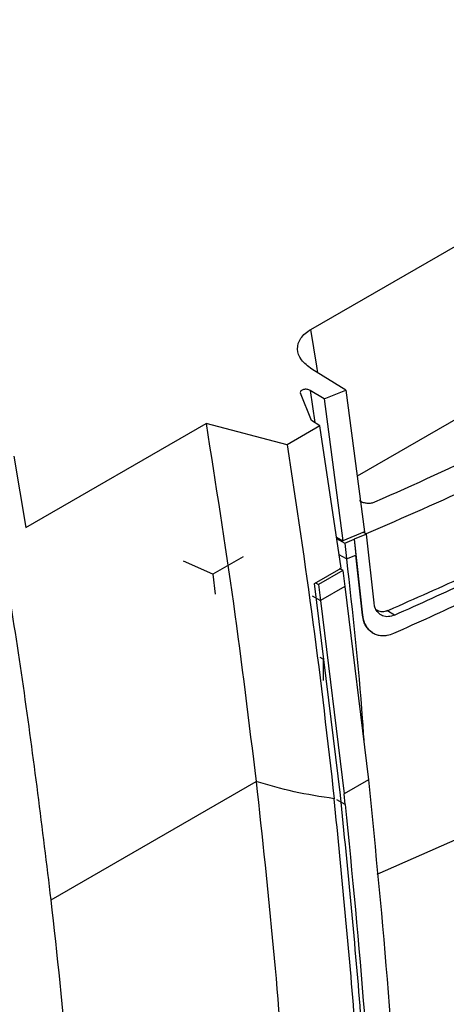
# Model space of a CAD drawing. Extents: x 594 to 1520, y 236 to 1207.
# Tile 33 of 71: x 739 to 776, y 1020 to 1105. Entities that reach past the tile are written whole.
import ezdxf

# ---------------------------------------------------------------- set-up
doc = ezdxf.new("R2010")
doc.units = 0
doc.header["$LTSCALE"] = 5
doc.layers.get('0').update_dxf_attribs({"linetype": 'CONTINUOUS'})

msp = doc.modelspace()

# ---------------------------------------------------------------- linework, layer by layer
at = {"color": 7, "linetype": 'Continuous'}
for p, q in [((764.193, 1078.076), (800.587, 1099.086)), ((802.644, 1085.325), (768.176, 1065.427)), ((767.199, 1072.84), (764.272, 1074.648)), ((765.334, 1072.078), (764.139, 1072.816)), ((764.139, 1072.816), (764.523, 1070.044)), ((765.335, 1072.077), (767.2, 1072.839)), ((767.2, 1072.84), (768.807, 1060.638)), ((764.248, 1070.214), (763.284, 1072.587)), ((765.336, 1072.077), (766.953, 1059.858)), ((764.973, 1069.766), (764.248, 1070.214)), ((739.656, 1061.008), (755.167, 1069.962)), ((762.144, 1068.133), (755.167, 1069.962)), ((764.972, 1069.766), (762.144, 1068.134)), ((766.787, 1057.505), (764.973, 1069.766)), ((738.621, 1067.149), (739.656, 1061.008)), ((766.391, 1060.183), (766.953, 1059.858)), ((766.408, 1060.062), (767.101, 1059.662)), ((768.807, 1060.638), (766.953, 1059.858)), ((767.101, 1059.662), (767.908, 1060)), ((767.908, 1060), (767.91, 1059.998)), ((767.908, 1060), (768.058, 1058.635)), ((768.972, 1060.448), (767.91, 1059.998)), ((767.91, 1059.998), (768.635, 1053.458)), ((768.972, 1060.448), (768.68, 1060.615)), ((769.631, 1054.523), (768.972, 1060.448)), ((767.101, 1059.662), (767.25, 1058.298)), ((758.356, 1058.494), (755.747, 1056.988)), ((767.25, 1058.298), (766.615, 1058.664)), ((767.25, 1058.298), (768.058, 1058.635)), ((768.623, 1053.465), (768.058, 1058.635)), ((755.746, 1056.988), (753.217, 1058.122)), ((764.499, 1056.184), (766.787, 1057.505)), ((766.929, 1057.312), (766.655, 1057.47)), ((755.747, 1056.988), (755.965, 1055.257)), ((755.814, 1056.962), (755.747, 1056.988)), ((766.929, 1057.312), (764.833, 1056.102)), ((766.929, 1057.312), (767.117, 1055.925)), ((766.736, 1037.965), (764.499, 1056.184)), ((764.594, 1056.239), (764.833, 1056.102)), ((764.833, 1056.102), (765.021, 1054.715)), ((767.117, 1055.925), (765.021, 1054.715)), ((767.117, 1055.925), (769.14, 1039.271)), ((764.3, 1055.127), (765.021, 1054.715)), ((765.021, 1054.715), (767.044, 1038.061)), ((768.635, 1053.458), (768.623, 1053.465)), ((769.53, 1051.928), (769.542, 1051.921)), ((765.246, 1049.684), (764.995, 1049.827)), ((765.246, 1049.684), (765.222, 1049.671)), ((765.246, 1049.684), (765.244, 1047.834)), ((741.841, 1028.957), (759.474, 1039.136)), ((769.14, 1039.271), (767.044, 1038.061)), ((767.142, 1037.146), (767.044, 1038.061)), ((767.141, 1037.145), (766.425, 1037.555)), ((769.893, 1031.148), (776.877, 1034.234))]:
    msp.add_line(p, q, dxfattribs=at)
at = {"color": 8, "linetype": 'Continuous'}
msp.add_line((771.392, 1053.466), (770.724, 1053.848), dxfattribs=at)
at = {"color": 8, "linetype": 'Continuous', "flags": 128}
msp.add_lwpolyline([(764.783, 1074.332), (764.693, 1074.916), (764.445, 1076.496), (764.193, 1078.076)], dxfattribs=at)
at = {"color": 7, "linetype": 'Continuous'}
for points, knots in [([(815.175, 1098.747), (809.395, 1102.021), (797.855, 1108.558), (779.975, 1117.956), (767.676, 1123.92), (761.537, 1126.898)], [0, 0, 0, 0, 0.334497, 0.667817, 1, 1, 1, 1]), ([(764.272, 1074.648), (763.937, 1074.904), (763.27, 1075.415), (762.944, 1076.382), (763.18, 1077.173), (763.665, 1077.732), (764.018, 1077.963), (764.193, 1078.076)], [0, 0, 0, 0, 0.2498961, 0.4994277, 0.7489234, 0.8761172, 1, 1, 1, 1]), ([(764.139, 1072.816), (764.098, 1072.837), (764.018, 1072.879), (763.866, 1072.912), (763.709, 1072.919), (763.556, 1072.895), (763.425, 1072.844), (763.33, 1072.77), (763.275, 1072.682), (763.281, 1072.619), (763.284, 1072.587)], [0, 0, 0, 0, 0.125827, 0.249704, 0.375379, 0.499623, 0.624915, 0.749766, 0.87456, 1, 1, 1, 1]), ([(789.152, 1072.913), (786.064, 1071.193), (779.871, 1067.744), (773.077, 1064.704), (769.672, 1063.18)], [0, 0, 0, 0, 0.4987337, 1, 1, 1, 1]), ([(791.266, 1071.436), (789.204, 1070.279), (785.08, 1067.964), (777.693, 1064.256), (772.171, 1061.859), (768.949, 1060.461)], [0, 0, 0, 0, 0.293991, 0.587981, 1, 1, 1, 1]), ([(755.167, 1069.962), (755.984, 1064.788), (757.618, 1054.438), (758.855, 1044.237), (759.474, 1039.136)], [0, 0, 0, 0, 0.5, 1, 1, 1, 1]), ([(762.144, 1068.134), (762.92, 1063.014), (764.473, 1052.776), (765.621, 1042.694), (766.195, 1037.652)], [0, 0, 0, 0, 0.499993, 1, 1, 1, 1]), ([(741.841, 1028.957), (741.093, 1035.066), (739.596, 1047.285), (737.531, 1059.712), (736.499, 1065.925)], [0, 0, 0, 0, 0.5, 1, 1, 1, 1]), ([(770.888, 1053.899), (773.177, 1054.904), (777.759, 1056.918), (784.835, 1060.401), (789.448, 1062.977), (791.989, 1064.396)], [0, 0, 0, 0, 0.309468, 0.619606, 1, 1, 1, 1]), ([(769.672, 1063.18), (769.576, 1063.148), (769.383, 1063.083), (769.041, 1063.074), (768.709, 1063.135), (768.486, 1063.232), (768.385, 1063.3), (768.365, 1063.313)], [0, 0, 0, 0, 0.234715, 0.469403, 0.704761, 0.941345, 1, 1, 1, 1]), ([(771.392, 1053.466), (773.548, 1054.438), (777.972, 1056.43), (784.378, 1059.653), (788.504, 1061.97), (790.569, 1063.13)], [0, 0, 0, 0, 0.322101, 0.660692, 1, 1, 1, 1]), ([(771.33, 1051.905), (773.44, 1052.852), (777.878, 1054.846), (784.358, 1058.095), (788.591, 1060.472), (790.709, 1061.661)], [0, 0, 0, 0, 0.31166, 0.655449, 1, 1, 1, 1]), ([(767.25, 1058.298), (767.768, 1053.687), (768.366, 1048.362), (768.707, 1043.156), (768.753, 1042.459)], [0, 0, 0, 0, 0.866018, 1, 1, 1, 1]), ([(771.392, 1053.466), (771.211, 1053.406), (770.849, 1053.286), (770.35, 1053.379), (769.942, 1053.658), (769.696, 1054.066), (769.649, 1054.396), (769.631, 1054.523)], [0, 0, 0, 0, 0.212467, 0.42527, 0.631433, 0.85842, 1, 1, 1, 1]), ([(769.535, 1051.936), (769.498, 1051.954), (769.352, 1052.026), (769.139, 1052.225), (768.908, 1052.528), (768.713, 1052.933), (768.656, 1053.27), (768.623, 1053.465)], [0, 0, 0, 0, 0.070007, 0.283192, 0.496385, 0.709188, 1, 1, 1, 1]), ([(768.635, 1053.458), (768.657, 1053.315), (768.7, 1053.029), (768.85, 1052.652), (769.055, 1052.324), (769.317, 1052.058), (769.627, 1051.86), (769.976, 1051.735), (770.355, 1051.688), (770.809, 1051.716), (771.138, 1051.835), (771.33, 1051.905)], [0, 0, 0, 0, 0.106233, 0.21246, 0.31868, 0.424895, 0.531107, 0.637319, 0.743532, 0.84975, 1, 1, 1, 1]), ([(769.762, 1053.976), (769.873, 1053.91), (770.112, 1053.767), (770.52, 1053.769), (770.787, 1053.863), (770.888, 1053.899)], [0, 0, 0, 0, 0.349569, 0.751928, 1, 1, 1, 1]), ([(766.195, 1037.652), (765.029, 1037.83), (762.695, 1038.184), (760.547, 1038.819), (759.474, 1039.136)], [0, 0, 0, 0, 0.4999993, 1, 1, 1, 1]), ([(759.474, 1039.136), (759.997, 1034.351), (761.043, 1024.782), (761.737, 1015.37), (762.085, 1010.664)], [0, 0, 0, 0, 0.5, 1, 1, 1, 1]), ([(769.14, 1039.271), (769.752, 1033.149), (770.989, 1020.783), (771.658, 1008.683), (771.996, 1002.573)], [0, 0, 0, 0, 0.495059, 1, 1, 1, 1]), ([(769.69, 999.139), (769.352, 1005.603), (768.683, 1018.396), (767.38, 1031.488), (766.736, 1037.965)], [0, 0, 0, 0, 0.505267, 1, 1, 1, 1]), ([(769.149, 998.826), (768.816, 1005.223), (768.148, 1018.016), (766.846, 1031.107), (766.195, 1037.652)], [0, 0, 0, 0, 0.500006, 1, 1, 1, 1]), ([(767.141, 1037.145), (767.736, 1031.114), (768.939, 1018.933), (769.588, 1007.01), (769.916, 1000.989)], [0, 0, 0, 0, 0.495101, 1, 1, 1, 1]), ([(744.452, 1000.485), (744.105, 1005.191), (743.41, 1014.603), (742.364, 1024.173), (741.841, 1028.957)], [0, 0, 0, 0, 0.5, 1, 1, 1, 1])]:
    msp.add_open_spline(points, degree=3, knots=knots, dxfattribs=at)

doc.saveas('drawing.dxf')
